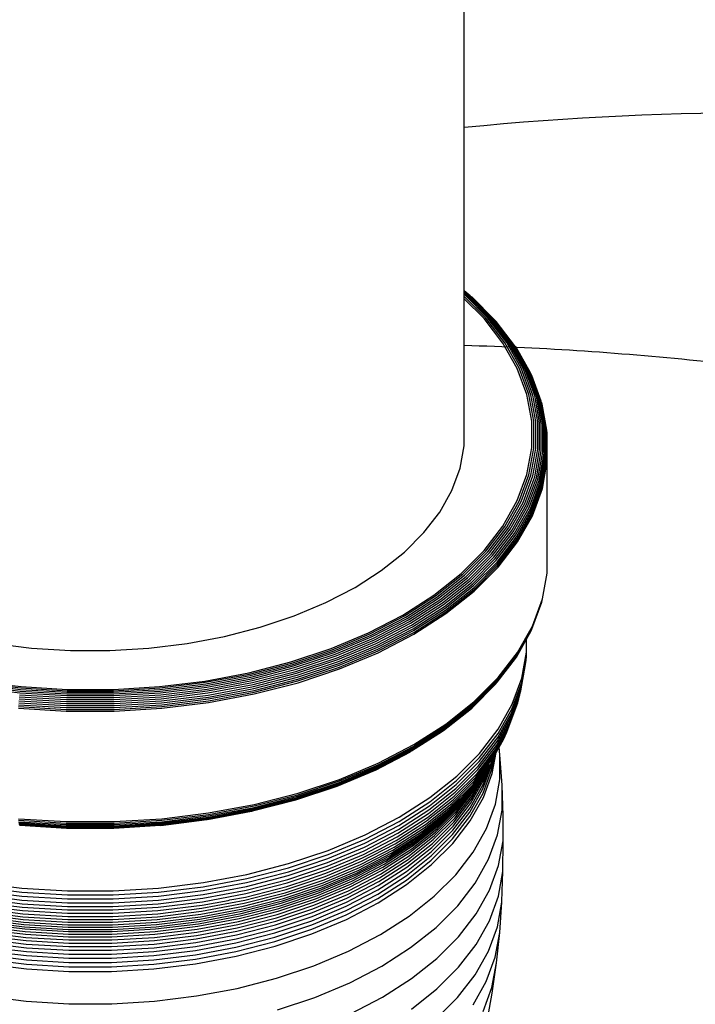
# Model space of a CAD drawing. Extents: x -15981 to -11679, y 2285 to 5601.
# Tile 56 of 103: x -14140 to -14132, y 3225 to 3237. Entities that reach past the tile are written whole.
import ezdxf

# ---------------------------------------------------------------- set-up
doc = ezdxf.new("R2010")
doc.units = 0
doc.header["$MEASUREMENT"] = 0
doc.layers.add('TANK', color=2, linetype='CONTINUOUS')
doc.layers.add('TANK-SLOPE', color=2, linetype='CONTINUOUS')

# ---------------------------------------------------------------- blocks, each defined once
blk = doc.blocks.new('A$C3406478A')
at = {"layer": 'TANK'}
for p, q in [((7.958, 15.327), (7.958, 20.143)), ((8.03, 15.27), (7.958, 15.327)), ((7.958, 15.322), (7.958, 15.327)), ((7.958, 15.314), (7.958, 15.322)), ((8.015, 15.277), (7.958, 15.322)), ((7.958, 15.301), (7.958, 15.314)), ((7.998, 15.282), (7.958, 15.314)), ((7.979, 15.284), (7.958, 15.301)), ((7.958, 15.285), (7.958, 15.301)), ((7.96, 15.283), (7.958, 15.285)), ((7.958, 15.261), (7.958, 15.285)), ((8.219, 15), (7.958, 15.261)), ((7.958, 15.234), (7.958, 15.261)), ((8.241, 15.002), (7.96, 15.283)), ((8.261, 15.002), (7.979, 15.284)), ((8.281, 14.999), (7.998, 15.282)), ((8.299, 14.993), (8.015, 15.277)), ((8.315, 14.985), (8.03, 15.27)), ((8.197, 14.995), (7.958, 15.234)), ((7.958, 13.466), (7.958, 15.234)), ((8.33, 14.974), (8.044, 15.26)), ((8.423, 14.701), (8.197, 14.995)), ((8.446, 14.705), (8.219, 15)), ((8.469, 14.706), (8.241, 15.002)), ((8.49, 14.705), (8.261, 15.002)), ((8.511, 14.7), (8.281, 14.999)), ((8.53, 14.693), (8.299, 14.993)), ((8.547, 14.684), (8.315, 14.985)), ((8.342, 14.961), (8.33, 14.974)), ((8.562, 14.672), (8.342, 14.961)), ((8.595, 14.396), (8.423, 14.701)), ((8.619, 14.398), (8.446, 14.705)), ((8.642, 14.398), (8.469, 14.706)), ((8.665, 14.395), (8.49, 14.705)), ((8.686, 14.39), (8.511, 14.7)), ((8.706, 14.381), (8.53, 14.693)), ((8.723, 14.371), (8.547, 14.684)), ((8.739, 14.358), (8.562, 14.672)), ((8.585, 14.643), (8.575, 14.658)), ((8.752, 14.344), (8.585, 14.643)), ((8.711, 14.082), (8.595, 14.396)), ((8.735, 14.083), (8.619, 14.398)), ((8.759, 14.081), (8.642, 14.398)), ((8.782, 14.077), (8.665, 14.395)), ((8.804, 14.07), (8.686, 14.39)), ((8.824, 14.061), (8.706, 14.381)), ((8.842, 14.049), (8.723, 14.371)), ((8.858, 14.036), (8.739, 14.358)), ((8.871, 14.02), (8.752, 14.344)), ((8.77, 14.31), (8.763, 14.327)), ((8.882, 14.003), (8.77, 14.31)), ((8.769, 13.763), (8.711, 14.082)), ((8.793, 13.762), (8.735, 14.083)), ((8.818, 13.759), (8.759, 14.081)), ((8.841, 13.753), (8.782, 14.077)), ((8.863, 13.745), (8.804, 14.07)), ((8.883, 13.734), (8.824, 14.061)), ((8.901, 13.722), (8.842, 14.049)), ((8.918, 13.707), (8.858, 14.036)), ((8.931, 13.691), (8.871, 14.02)), ((8.942, 13.673), (8.882, 14.003)), ((8.895, 13.966), (8.89, 13.985)), ((8.95, 13.655), (8.895, 13.966)), ((8.769, 13.442), (8.769, 13.763)), ((8.793, 13.44), (8.793, 13.762)), ((8.818, 13.435), (8.818, 13.759)), ((8.841, 13.428), (8.841, 13.753)), ((8.863, 13.418), (8.863, 13.745)), ((8.883, 13.407), (8.883, 13.734)), ((8.901, 13.393), (8.901, 13.722)), ((8.918, 13.377), (8.918, 13.707)), ((8.931, 13.36), (8.931, 13.691)), ((8.942, 13.342), (8.942, 13.673)), ((8.95, 13.323), (8.95, 13.655)), ((8.956, 13.615), (8.955, 13.635)), ((8.955, 13.303), (8.956, 13.615)), ((7.908, 13.196), (7.958, 13.466)), ((8.711, 13.122), (8.769, 13.442)), ((8.735, 13.119), (8.793, 13.44)), ((8.759, 13.113), (8.818, 13.435)), ((8.782, 13.104), (8.841, 13.428)), ((8.804, 13.093), (8.863, 13.418)), ((8.824, 13.08), (8.883, 13.407)), ((8.842, 13.066), (8.901, 13.393)), ((8.858, 13.049), (8.918, 13.377)), ((8.871, 13.031), (8.931, 13.36)), ((8.882, 13.012), (8.942, 13.342)), ((8.89, 12.993), (8.95, 13.323)), ((8.895, 12.972), (8.955, 13.303)), ((8.896, 12.952), (8.956, 13.283)), ((8.956, 13.283), (8.955, 13.303)), ((8.956, 12.06), (8.956, 13.283)), ((7.81, 12.93), (7.908, 13.196)), ((8.595, 12.808), (8.711, 13.122)), ((8.619, 12.803), (8.735, 13.119)), ((8.642, 12.796), (8.759, 13.113)), ((8.665, 12.786), (8.782, 13.104)), ((8.686, 12.774), (8.804, 13.093)), ((8.706, 12.76), (8.824, 13.08)), ((8.723, 12.744), (8.842, 13.066)), ((8.739, 12.726), (8.858, 13.049)), ((8.752, 12.708), (8.871, 13.031)), ((7.665, 12.671), (7.81, 12.93)), ((8.763, 12.688), (8.882, 13.012)), ((8.77, 12.668), (8.89, 12.993)), ((8.775, 12.647), (8.895, 12.972)), ((8.776, 12.627), (8.896, 12.952)), ((8.423, 12.503), (8.595, 12.808)), ((8.446, 12.497), (8.619, 12.803)), ((8.469, 12.488), (8.642, 12.796)), ((8.49, 12.476), (8.665, 12.786)), ((7.473, 12.423), (7.665, 12.671)), ((8.511, 12.463), (8.686, 12.774)), ((8.53, 12.448), (8.706, 12.76)), ((8.547, 12.431), (8.723, 12.744)), ((8.562, 12.412), (8.739, 12.726)), ((8.575, 12.393), (8.752, 12.708)), ((8.585, 12.373), (8.763, 12.688)), ((8.593, 12.352), (8.77, 12.668)), ((8.597, 12.331), (8.775, 12.647)), ((8.599, 12.311), (8.776, 12.627)), ((7.238, 12.187), (7.473, 12.423)), ((8.197, 12.21), (8.423, 12.503)), ((8.219, 12.202), (8.446, 12.497)), ((8.241, 12.192), (8.469, 12.488)), ((8.261, 12.179), (8.49, 12.476)), ((8.281, 12.165), (8.511, 12.463)), ((8.299, 12.148), (8.53, 12.448)), ((8.315, 12.13), (8.547, 12.431)), ((8.33, 12.111), (8.562, 12.412)), ((8.342, 12.091), (8.575, 12.393)), ((8.352, 12.07), (8.585, 12.373)), ((8.359, 12.049), (8.593, 12.352)), ((8.363, 12.028), (8.597, 12.331)), ((8.364, 12.007), (8.599, 12.311)), ((6.961, 11.967), (7.238, 12.187)), ((7.919, 11.932), (8.197, 12.21)), ((7.94, 11.923), (8.219, 12.202)), ((7.96, 11.911), (8.241, 12.192)), ((7.979, 11.897), (8.261, 12.179)), ((7.998, 11.882), (8.281, 12.165)), ((8.015, 11.864), (8.299, 12.148)), ((8.03, 11.845), (8.315, 12.13)), ((8.044, 11.825), (8.33, 12.111)), ((8.055, 11.804), (8.342, 12.091)), ((8.065, 11.783), (8.352, 12.07)), ((6.646, 11.765), (6.961, 11.967)), ((8.071, 11.761), (8.359, 12.049)), ((8.075, 11.74), (8.363, 12.028)), ((8.077, 11.72), (8.364, 12.007)), ((8.955, 11.936), (8.956, 11.956)), ((8.956, 11.956), (8.956, 12.06)), ((7.592, 11.672), (7.919, 11.932)), ((7.611, 11.662), (7.94, 11.923)), ((7.63, 11.649), (7.96, 11.911)), ((7.648, 11.634), (7.979, 11.897)), ((7.665, 11.617), (7.998, 11.882)), ((7.681, 11.599), (8.015, 11.864)), ((7.695, 11.579), (8.03, 11.845)), ((8.896, 11.626), (8.955, 11.936)), ((6.296, 11.583), (6.646, 11.765)), ((7.708, 11.558), (8.044, 11.825)), ((7.719, 11.536), (8.055, 11.804)), ((7.727, 11.514), (8.065, 11.783)), ((7.733, 11.493), (8.071, 11.761)), ((7.737, 11.471), (8.075, 11.74)), ((7.738, 11.451), (8.077, 11.72)), ((7.22, 11.433), (7.592, 11.672)), ((7.238, 11.422), (7.611, 11.662)), ((7.255, 11.408), (7.63, 11.649)), ((7.271, 11.392), (7.648, 11.634)), ((7.287, 11.375), (7.665, 11.617)), ((7.301, 11.355), (7.681, 11.599)), ((8.775, 11.281), (8.895, 11.606)), ((8.776, 11.3), (8.896, 11.626)), ((8.89, 11.586), (8.895, 11.606)), ((5.915, 11.423), (6.296, 11.583)), ((7.314, 11.334), (7.695, 11.579)), ((7.326, 11.313), (7.708, 11.558)), ((7.335, 11.291), (7.719, 11.536)), ((7.343, 11.268), (7.727, 11.514)), ((7.348, 11.246), (7.733, 11.493)), ((8.77, 11.262), (8.89, 11.586)), ((5.507, 11.287), (5.915, 11.423)), ((6.807, 11.219), (7.22, 11.433)), ((6.822, 11.206), (7.238, 11.422)), ((6.838, 11.192), (7.255, 11.408)), ((6.852, 11.175), (7.271, 11.392)), ((6.866, 11.156), (7.287, 11.375)), ((7.352, 11.224), (7.737, 11.471)), ((7.353, 11.204), (7.738, 11.451)), ((5.076, 11.177), (5.507, 11.287)), ((6.879, 11.136), (7.301, 11.355)), ((6.891, 11.114), (7.314, 11.334)), ((6.901, 11.092), (7.326, 11.313)), ((6.909, 11.069), (7.335, 11.291)), ((6.916, 11.046), (7.343, 11.268)), ((6.921, 11.024), (7.348, 11.246)), ((8.593, 10.946), (8.77, 11.262)), ((8.597, 10.965), (8.775, 11.281)), ((8.599, 10.984), (8.776, 11.3)), ((8.707, 11.144), (8.763, 11.244)), ((8.763, 11.244), (8.77, 11.262)), ((4.629, 11.093), (5.076, 11.177)), ((6.357, 11.03), (6.807, 11.219)), ((6.371, 11.017), (6.822, 11.206)), ((6.384, 11.001), (6.838, 11.192)), ((6.396, 10.983), (6.852, 11.175)), ((6.408, 10.964), (6.866, 11.156)), ((6.419, 10.943), (6.879, 11.136)), ((6.924, 11.002), (7.352, 11.224)), ((6.925, 10.981), (7.353, 11.204)), ((8.585, 10.929), (8.707, 11.144)), ((8.707, 10.988), (8.707, 11.144)), ((2.299, 11.093), (2.76, 11.036)), ((2.76, 11.036), (3.228, 11.008)), ((3.228, 11.008), (3.699, 11.008)), ((3.699, 11.008), (4.168, 11.036)), ((4.168, 11.036), (4.629, 11.093)), ((5.876, 10.869), (6.357, 11.03)), ((5.887, 10.855), (6.371, 11.017)), ((6.429, 10.921), (6.891, 11.114)), ((6.438, 10.898), (6.901, 11.092)), ((6.446, 10.875), (6.909, 11.069)), ((6.452, 10.851), (6.916, 11.046)), ((6.456, 10.829), (6.921, 11.024)), ((5.898, 10.839), (6.384, 11.001)), ((5.908, 10.821), (6.396, 10.983)), ((5.918, 10.801), (6.408, 10.964)), ((5.927, 10.779), (6.419, 10.943)), ((5.936, 10.756), (6.429, 10.921)), ((5.943, 10.733), (6.438, 10.898)), ((6.458, 10.807), (6.924, 11.002)), ((6.459, 10.786), (6.925, 10.981)), ((8.352, 10.626), (8.575, 10.913)), ((8.359, 10.643), (8.593, 10.946)), ((8.363, 10.661), (8.597, 10.965)), ((8.364, 10.681), (8.599, 10.984)), ((8.575, 10.913), (8.585, 10.929)), ((8.644, 10.573), (8.701, 10.888)), ((8.648, 10.622), (8.705, 10.938)), ((8.649, 10.673), (8.707, 10.988)), ((8.694, 10.838), (8.701, 10.888)), ((8.701, 10.888), (8.705, 10.938)), ((8.705, 10.938), (8.707, 10.988)), ((5.368, 10.739), (5.876, 10.869)), ((5.376, 10.724), (5.887, 10.855)), ((5.385, 10.707), (5.898, 10.839)), ((5.393, 10.688), (5.908, 10.821)), ((5.401, 10.668), (5.918, 10.801)), ((5.409, 10.646), (5.927, 10.779)), ((5.949, 10.709), (6.446, 10.875)), ((5.954, 10.686), (6.452, 10.851)), ((5.958, 10.663), (6.456, 10.829)), ((5.96, 10.641), (6.458, 10.807)), ((5.961, 10.62), (6.459, 10.786)), ((8.637, 10.523), (8.694, 10.838)), ((4.839, 10.64), (5.368, 10.739)), ((4.845, 10.625), (5.376, 10.724)), ((4.851, 10.607), (5.385, 10.707)), ((4.857, 10.588), (5.393, 10.688)), ((4.863, 10.567), (5.401, 10.668)), ((5.415, 10.622), (5.936, 10.756)), ((5.421, 10.599), (5.943, 10.733)), ((5.426, 10.575), (5.949, 10.709)), ((5.43, 10.551), (5.954, 10.686)), ((5.433, 10.528), (5.958, 10.663)), ((8.075, 10.373), (8.363, 10.661)), ((8.077, 10.393), (8.364, 10.681)), ((8.535, 10.362), (8.649, 10.673)), ((2.065, 10.567), (2.618, 10.499)), ((2.07, 10.588), (2.622, 10.52)), ((2.076, 10.607), (2.625, 10.54)), ((2.083, 10.625), (2.629, 10.557)), ((2.089, 10.64), (2.633, 10.573)), ((2.625, 10.54), (3.183, 10.506)), ((2.629, 10.557), (3.185, 10.524)), ((2.633, 10.573), (3.186, 10.539)), ((3.186, 10.539), (3.742, 10.539)), ((3.742, 10.539), (4.295, 10.573)), ((3.743, 10.524), (4.299, 10.557)), ((3.744, 10.506), (4.302, 10.54)), ((4.295, 10.573), (4.839, 10.64)), ((4.299, 10.557), (4.845, 10.625)), ((4.302, 10.54), (4.851, 10.607)), ((4.306, 10.52), (4.857, 10.588)), ((4.31, 10.499), (4.863, 10.567)), ((4.313, 10.476), (4.868, 10.544)), ((4.868, 10.544), (5.409, 10.646)), ((4.873, 10.521), (5.415, 10.622)), ((4.877, 10.497), (5.421, 10.599)), ((4.881, 10.472), (5.426, 10.575)), ((4.884, 10.448), (5.43, 10.551)), ((5.434, 10.505), (5.96, 10.641)), ((5.435, 10.485), (5.961, 10.62)), ((8.055, 10.324), (8.33, 10.598)), ((8.065, 10.339), (8.352, 10.626)), ((8.071, 10.355), (8.359, 10.643)), ((8.33, 10.598), (8.342, 10.611)), ((8.53, 10.263), (8.644, 10.573)), ((8.534, 10.312), (8.648, 10.622)), ((2.609, 10.428), (3.178, 10.394)), ((2.612, 10.452), (3.179, 10.418)), ((2.615, 10.476), (3.18, 10.442)), ((2.618, 10.499), (3.181, 10.465)), ((2.622, 10.52), (3.182, 10.486)), ((3.179, 10.418), (3.749, 10.418)), ((3.18, 10.442), (3.748, 10.442)), ((3.181, 10.465), (3.747, 10.465)), ((3.182, 10.486), (3.746, 10.486)), ((3.183, 10.506), (3.744, 10.506)), ((3.185, 10.524), (3.743, 10.524)), ((3.746, 10.486), (4.306, 10.52)), ((3.747, 10.465), (4.31, 10.499)), ((3.748, 10.442), (4.313, 10.476)), ((3.749, 10.418), (4.316, 10.452)), ((3.75, 10.394), (4.318, 10.428)), ((4.316, 10.452), (4.873, 10.521)), ((4.318, 10.428), (4.877, 10.497)), ((4.32, 10.404), (4.881, 10.472)), ((4.322, 10.379), (4.884, 10.448)), ((4.323, 10.356), (4.886, 10.425)), ((4.886, 10.425), (5.433, 10.528)), ((4.887, 10.403), (5.434, 10.505)), ((4.887, 10.382), (5.435, 10.485)), ((8.502, 10.118), (8.615, 10.426)), ((8.514, 10.165), (8.627, 10.474)), ((8.523, 10.214), (8.637, 10.523)), ((8.6, 10.379), (8.615, 10.426)), ((8.615, 10.426), (8.627, 10.474)), ((8.627, 10.474), (8.637, 10.523)), ((2.603, 10.313), (3.176, 10.278)), ((2.604, 10.356), (3.176, 10.321)), ((2.604, 10.334), (3.176, 10.299)), ((2.606, 10.379), (3.177, 10.345)), ((2.607, 10.404), (3.177, 10.369)), ((3.176, 10.321), (3.751, 10.321)), ((3.176, 10.299), (3.752, 10.299)), ((3.177, 10.369), (3.75, 10.369)), ((3.177, 10.345), (3.751, 10.345)), ((3.178, 10.394), (3.75, 10.394)), ((3.75, 10.369), (4.32, 10.404)), ((3.751, 10.345), (4.322, 10.379)), ((3.751, 10.321), (4.323, 10.356)), ((3.752, 10.299), (4.324, 10.334)), ((3.752, 10.278), (4.324, 10.313)), ((4.324, 10.334), (4.887, 10.403)), ((4.324, 10.313), (4.887, 10.382)), ((7.708, 10.045), (8.044, 10.312)), ((7.719, 10.056), (8.055, 10.324)), ((7.727, 10.071), (8.065, 10.339)), ((7.733, 10.087), (8.071, 10.355)), ((7.737, 10.105), (8.075, 10.373)), ((7.738, 10.124), (8.077, 10.393)), ((8.364, 10.011), (8.534, 10.312)), ((8.365, 10.061), (8.535, 10.362)), ((8.487, 10.071), (8.6, 10.379)), ((3.176, 10.278), (3.752, 10.278)), ((8.354, 9.913), (8.523, 10.214)), ((8.36, 9.961), (8.53, 10.263)), ((7.335, 9.811), (7.719, 10.056)), ((7.343, 9.824), (7.727, 10.071)), ((7.348, 9.84), (7.733, 10.087)), ((7.352, 9.858), (7.737, 10.105)), ((7.353, 9.877), (7.738, 10.124)), ((8.142, 9.771), (8.365, 10.061)), ((8.319, 9.772), (8.487, 10.071)), ((8.333, 9.818), (8.502, 10.118)), ((8.344, 9.865), (8.514, 10.165)), ((8.47, 10.026), (8.487, 10.071)), ((7.326, 9.8), (7.695, 10.036)), ((7.695, 10.036), (7.708, 10.045)), ((8.137, 9.672), (8.36, 9.961)), ((8.14, 9.721), (8.364, 10.011)), ((8.302, 9.728), (8.47, 10.026)), ((8.377, 9.847), (8.428, 9.938)), ((8.428, 9.938), (8.45, 9.981)), ((8.45, 9.981), (8.47, 10.026)), ((6.916, 9.602), (7.343, 9.824)), ((6.921, 9.618), (7.348, 9.84)), ((6.924, 9.635), (7.352, 9.858)), ((6.925, 9.654), (7.353, 9.877)), ((8.122, 9.576), (8.344, 9.865)), ((8.131, 9.623), (8.354, 9.913)), ((8.341, 9.783), (8.377, 9.847)), ((8.387, 9.754), (8.377, 9.847)), ((6.891, 9.571), (7.314, 9.791)), ((6.901, 9.579), (7.326, 9.8)), ((6.909, 9.589), (7.335, 9.811)), ((7.866, 9.446), (8.14, 9.721)), ((7.867, 9.496), (8.142, 9.771)), ((8.082, 9.442), (8.302, 9.728)), ((8.097, 9.485), (8.304, 9.752)), ((8.111, 9.53), (8.333, 9.818)), ((8.289, 9.635), (8.305, 9.718)), ((8.291, 9.583), (8.32, 9.746)), ((8.294, 9.699), (8.305, 9.718)), ((8.295, 9.53), (8.341, 9.783)), ((8.304, 9.752), (8.306, 9.755)), ((8.305, 9.718), (8.32, 9.746)), ((8.306, 9.755), (8.319, 9.772)), ((8.32, 9.746), (8.341, 9.783)), ((8.412, 9.388), (8.387, 9.754)), ((8.387, 9.457), (8.387, 9.754)), ((6.446, 9.395), (6.909, 9.589)), ((6.452, 9.407), (6.916, 9.602)), ((6.456, 9.423), (6.921, 9.618)), ((6.458, 9.44), (6.924, 9.635)), ((6.459, 9.459), (6.925, 9.654)), ((7.856, 9.349), (8.131, 9.623)), ((7.862, 9.397), (8.137, 9.672)), ((8.043, 9.359), (8.262, 9.642)), ((8.064, 9.399), (8.283, 9.684)), ((8.183, 9.346), (8.289, 9.635)), ((8.185, 9.398), (8.292, 9.686)), ((8.191, 9.449), (8.262, 9.642)), ((8.199, 9.499), (8.238, 9.602)), ((8.222, 9.577), (8.238, 9.602)), ((8.238, 9.602), (8.262, 9.642)), ((8.283, 9.684), (8.294, 9.699)), ((8.292, 9.686), (8.294, 9.699)), ((6.429, 9.377), (6.879, 9.566)), ((6.438, 9.385), (6.901, 9.579)), ((6.879, 9.566), (6.891, 9.571)), ((7.544, 9.239), (7.867, 9.496)), ((7.825, 9.213), (8.097, 9.485)), ((7.838, 9.257), (8.111, 9.53)), ((7.848, 9.303), (8.122, 9.576)), ((7.995, 9.282), (8.154, 9.486)), ((8.02, 9.319), (8.154, 9.486)), ((8.041, 9.217), (8.199, 9.499)), ((8.052, 9.266), (8.211, 9.548)), ((8.066, 9.313), (8.193, 9.538)), ((8.084, 9.359), (8.154, 9.486)), ((8.128, 9.445), (8.154, 9.486)), ((8.154, 9.486), (8.184, 9.525)), ((8.184, 9.294), (8.291, 9.583)), ((8.184, 9.525), (8.193, 9.538)), ((8.189, 9.241), (8.295, 9.53)), ((8.193, 9.538), (8.212, 9.563)), ((8.211, 9.548), (8.222, 9.577)), ((8.212, 9.563), (8.222, 9.577)), ((5.936, 9.213), (6.429, 9.377)), ((5.943, 9.22), (6.438, 9.385)), ((5.949, 9.229), (6.446, 9.395)), ((5.954, 9.242), (6.452, 9.407)), ((5.958, 9.257), (6.456, 9.423)), ((5.96, 9.274), (6.458, 9.44)), ((5.961, 9.293), (6.459, 9.459)), ((7.534, 9.093), (7.856, 9.349)), ((7.54, 9.141), (7.862, 9.397)), ((7.543, 9.189), (7.866, 9.446)), ((7.774, 9.09), (8.043, 9.359)), ((7.793, 9.129), (8.064, 9.399)), ((7.81, 9.17), (8.082, 9.442)), ((7.873, 9.085), (8.084, 9.359)), ((7.893, 9.128), (8.105, 9.403)), ((7.915, 9.17), (8.128, 9.445)), ((8.027, 9.117), (8.185, 9.398)), ((8.032, 9.167), (8.191, 9.449)), ((8.333, 9.16), (8.387, 9.457)), ((8.412, 9.088), (8.412, 9.388)), ((8.424, 9.02), (8.412, 9.388)), ((5.426, 9.095), (5.949, 9.229)), ((5.43, 9.107), (5.954, 9.242)), ((5.433, 9.122), (5.958, 9.257)), ((5.434, 9.139), (5.96, 9.274)), ((5.435, 9.158), (5.961, 9.293)), ((7.176, 9.004), (7.544, 9.239)), ((7.517, 9.002), (7.838, 9.257)), ((7.527, 9.047), (7.848, 9.303)), ((7.704, 8.981), (7.968, 9.246)), ((7.729, 9.016), (7.995, 9.282)), ((7.753, 9.052), (8.02, 9.319)), ((7.843, 8.994), (8.052, 9.266)), ((7.857, 9.041), (8.066, 9.313)), ((8.025, 9.065), (8.183, 9.346)), ((8.026, 9.013), (8.184, 9.294)), ((8.03, 8.96), (8.189, 9.241)), ((4.886, 9.019), (5.433, 9.122)), ((4.887, 9.055), (5.435, 9.158)), ((4.887, 9.036), (5.434, 9.139)), ((5.415, 9.079), (5.936, 9.213)), ((5.421, 9.085), (5.943, 9.22)), ((7.172, 8.905), (7.54, 9.141)), ((7.175, 8.954), (7.543, 9.189)), ((7.476, 8.877), (7.793, 9.129)), ((7.492, 8.917), (7.81, 9.17)), ((7.53, 8.979), (7.825, 9.213)), ((7.633, 8.868), (7.893, 9.128)), ((7.654, 8.908), (7.915, 9.17)), ((7.678, 8.946), (7.94, 9.209)), ((7.819, 8.847), (8.027, 9.117)), ((7.824, 8.897), (8.032, 9.167)), ((7.832, 8.946), (8.041, 9.217)), ((8.225, 8.869), (8.333, 9.16)), ((4.32, 8.924), (4.881, 8.992)), ((4.322, 8.935), (4.884, 9.004)), ((4.323, 8.95), (4.886, 9.019)), ((4.324, 8.986), (4.887, 9.055)), ((4.324, 8.967), (4.887, 9.036)), ((4.873, 8.977), (5.401, 9.076)), ((4.877, 8.983), (5.421, 9.085)), ((4.881, 8.992), (5.426, 9.095)), ((4.884, 9.004), (5.43, 9.107)), ((5.401, 9.076), (5.408, 9.077)), ((5.408, 9.077), (5.415, 9.079)), ((6.768, 8.791), (7.176, 9.004)), ((7.152, 8.768), (7.517, 9.002)), ((7.161, 8.812), (7.527, 9.047)), ((7.167, 8.858), (7.534, 9.093)), ((7.416, 8.767), (7.729, 9.016)), ((7.438, 8.802), (7.753, 9.052)), ((7.458, 8.838), (7.774, 9.09)), ((7.586, 8.737), (7.843, 8.994)), ((7.599, 8.783), (7.857, 9.041)), ((7.614, 8.826), (7.873, 9.085)), ((7.817, 8.795), (8.025, 9.065)), ((7.818, 8.743), (8.026, 9.013)), ((8.358, 8.791), (8.412, 9.088)), ((8.424, 8.72), (8.424, 9.02)), ((2.603, 8.986), (3.176, 8.951)), ((2.604, 8.967), (3.176, 8.932)), ((2.604, 8.95), (3.176, 8.915)), ((2.606, 8.935), (3.177, 8.901)), ((2.607, 8.924), (3.177, 8.889)), ((2.609, 8.915), (3.178, 8.88)), ((2.615, 8.906), (2.618, 8.907)), ((2.618, 8.907), (3.18, 8.872)), ((2.618, 8.907), (3.179, 8.875)), ((3.176, 8.951), (3.752, 8.951)), ((3.176, 8.932), (3.752, 8.932)), ((3.176, 8.915), (3.187, 8.915)), ((3.177, 8.901), (3.751, 8.901)), ((3.177, 8.889), (3.75, 8.889)), ((3.178, 8.88), (3.75, 8.88)), ((3.179, 8.875), (3.749, 8.875)), ((3.187, 8.915), (3.741, 8.915)), ((3.741, 8.915), (3.751, 8.915)), ((3.748, 8.872), (4.31, 8.907)), ((3.749, 8.875), (4.31, 8.907)), ((3.75, 8.889), (4.32, 8.924)), ((3.75, 8.88), (4.318, 8.915)), ((3.751, 8.915), (4.323, 8.95)), ((3.751, 8.901), (4.322, 8.935)), ((3.752, 8.951), (4.324, 8.986)), ((3.752, 8.932), (4.324, 8.967)), ((4.31, 8.907), (4.313, 8.906)), ((4.313, 8.906), (4.863, 8.975)), ((4.313, 8.906), (4.316, 8.909)), ((4.316, 8.909), (4.863, 8.975)), ((4.318, 8.915), (4.877, 8.983)), ((4.863, 8.975), (4.868, 8.974)), ((4.868, 8.974), (4.873, 8.977)), ((6.764, 8.693), (7.172, 8.905)), ((6.767, 8.742), (7.175, 8.954)), ((7.114, 8.645), (7.476, 8.877)), ((7.129, 8.684), (7.492, 8.917)), ((7.209, 8.769), (7.396, 8.887)), ((7.346, 8.664), (7.654, 8.908)), ((7.368, 8.7), (7.678, 8.946)), ((7.393, 8.734), (7.704, 8.981)), ((7.396, 8.887), (7.398, 8.89)), ((7.398, 8.89), (7.505, 8.959)), ((7.505, 8.959), (7.528, 8.975)), ((7.528, 8.975), (7.53, 8.979)), ((7.568, 8.641), (7.824, 8.897)), ((7.575, 8.69), (7.832, 8.946)), ((7.822, 8.69), (8.03, 8.96)), ((3.18, 8.872), (3.748, 8.872)), ((6.323, 8.605), (6.768, 8.791)), ((6.746, 8.557), (7.152, 8.768)), ((6.754, 8.601), (7.161, 8.812)), ((6.76, 8.646), (7.167, 8.858)), ((7.06, 8.539), (7.416, 8.767)), ((7.08, 8.572), (7.438, 8.802)), ((7.098, 8.608), (7.458, 8.838)), ((7.141, 8.725), (7.205, 8.765)), ((7.205, 8.765), (7.209, 8.769)), ((7.295, 8.542), (7.599, 8.783)), ((7.31, 8.584), (7.614, 8.826)), ((7.327, 8.625), (7.633, 8.868)), ((7.561, 8.54), (7.817, 8.795)), ((7.563, 8.591), (7.819, 8.847)), ((8.066, 8.586), (8.225, 8.869)), ((8.25, 8.498), (8.358, 8.791)), ((6.316, 8.46), (6.76, 8.646)), ((6.32, 8.507), (6.764, 8.693)), ((6.322, 8.555), (6.767, 8.742)), ((6.713, 8.436), (7.114, 8.645)), ((6.725, 8.475), (7.129, 8.684)), ((6.968, 8.634), (6.972, 8.637)), ((6.972, 8.637), (7.141, 8.725)), ((6.997, 8.44), (7.346, 8.664)), ((7.017, 8.475), (7.368, 8.7)), ((7.039, 8.507), (7.393, 8.734)), ((7.267, 8.402), (7.568, 8.641)), ((7.274, 8.45), (7.575, 8.69)), ((7.283, 8.497), (7.586, 8.737)), ((7.562, 8.487), (7.818, 8.743)), ((7.566, 8.434), (7.822, 8.69)), ((8.37, 8.422), (8.424, 8.72)), ((8.423, 8.352), (8.424, 8.72)), ((5.847, 8.446), (6.323, 8.605)), ((5.847, 8.396), (6.322, 8.555)), ((6.304, 8.372), (6.746, 8.557)), ((6.311, 8.415), (6.754, 8.601)), ((6.664, 8.333), (7.06, 8.539)), ((6.682, 8.365), (7.08, 8.572)), ((6.698, 8.4), (7.098, 8.608)), ((6.737, 8.515), (6.968, 8.634)), ((6.95, 8.32), (7.295, 8.542)), ((6.963, 8.362), (7.31, 8.584)), ((6.979, 8.402), (7.327, 8.625)), ((7.261, 8.301), (7.561, 8.54)), ((7.262, 8.352), (7.563, 8.591)), ((7.856, 8.313), (8.066, 8.586)), ((5.345, 8.317), (5.847, 8.446)), ((5.837, 8.257), (6.311, 8.415)), ((5.842, 8.302), (6.316, 8.46)), ((5.845, 8.348), (6.32, 8.507)), ((6.263, 8.217), (6.698, 8.4)), ((6.275, 8.253), (6.713, 8.436)), ((6.287, 8.29), (6.725, 8.475)), ((6.296, 8.33), (6.627, 8.468)), ((6.592, 8.201), (6.979, 8.402)), ((6.608, 8.237), (6.997, 8.44)), ((6.626, 8.271), (7.017, 8.475)), ((6.627, 8.468), (6.633, 8.472)), ((6.633, 8.472), (6.737, 8.515)), ((6.645, 8.303), (7.039, 8.507)), ((6.924, 8.182), (7.267, 8.402)), ((6.93, 8.23), (7.274, 8.45)), ((6.939, 8.276), (7.283, 8.497)), ((7.262, 8.248), (7.562, 8.487)), ((7.265, 8.195), (7.566, 8.434)), ((8.089, 8.213), (8.25, 8.498)), ((8.262, 8.128), (8.37, 8.422)), ((4.823, 8.219), (5.345, 8.317)), ((5.341, 8.173), (5.842, 8.302)), ((5.343, 8.219), (5.845, 8.348)), ((5.345, 8.267), (5.847, 8.396)), ((5.817, 8.134), (6.287, 8.29)), ((5.832, 8.214), (6.304, 8.372)), ((6.11, 8.268), (6.296, 8.33)), ((6.217, 8.123), (6.645, 8.303)), ((6.234, 8.152), (6.664, 8.333)), ((6.249, 8.184), (6.682, 8.365)), ((6.566, 8.121), (6.95, 8.32)), ((6.578, 8.162), (6.963, 8.362)), ((6.919, 8.081), (7.261, 8.301)), ((6.92, 8.132), (7.262, 8.352)), ((7.598, 8.055), (7.856, 8.313)), ((8.369, 8.054), (8.423, 8.352)), ((8.41, 7.992), (8.423, 8.352)), ((2.105, 8.219), (2.643, 8.153)), ((2.105, 8.169), (2.643, 8.103)), ((4.285, 8.153), (4.823, 8.219)), ((4.285, 8.103), (4.822, 8.169)), ((4.819, 8.075), (5.341, 8.173)), ((4.821, 8.122), (5.343, 8.219)), ((4.822, 8.169), (5.345, 8.267)), ((5.328, 8.045), (5.825, 8.173)), ((5.333, 8.086), (5.832, 8.214)), ((5.337, 8.129), (5.837, 8.257)), ((5.785, 8.029), (6.249, 8.184)), ((5.797, 8.062), (6.263, 8.217)), ((5.807, 8.097), (6.275, 8.253)), ((5.825, 8.173), (6.094, 8.261)), ((6.094, 8.261), (6.11, 8.268)), ((6.171, 8.024), (6.592, 8.201)), ((6.185, 8.06), (6.608, 8.237)), ((6.2, 8.093), (6.626, 8.271)), ((6.543, 7.984), (6.924, 8.182)), ((6.549, 8.032), (6.93, 8.23)), ((6.557, 8.077), (6.939, 8.276)), ((6.919, 8.029), (7.262, 8.248)), ((6.923, 7.975), (7.265, 8.195)), ((7.879, 7.939), (8.089, 8.213)), ((2.106, 8.122), (2.643, 8.056)), ((2.108, 8.075), (2.644, 8.009)), ((2.643, 8.153), (3.189, 8.12)), ((2.643, 8.103), (3.189, 8.07)), ((2.643, 8.056), (3.189, 8.022)), ((3.189, 8.12), (3.739, 8.12)), ((3.189, 8.07), (3.739, 8.07)), ((3.738, 8.022), (4.284, 8.056)), ((3.739, 8.12), (4.285, 8.153)), ((3.739, 8.07), (4.285, 8.103)), ((4.283, 8.009), (4.819, 8.075)), ((4.284, 8.056), (4.821, 8.122)), ((4.814, 7.988), (5.333, 8.086)), ((4.817, 8.031), (5.337, 8.129)), ((5.143, 8.011), (5.328, 8.045)), ((5.306, 7.936), (5.797, 8.062)), ((5.314, 7.97), (5.807, 8.097)), ((5.321, 8.006), (5.817, 8.134)), ((5.732, 7.909), (6.185, 8.06)), ((5.745, 7.941), (6.2, 8.093)), ((5.759, 7.971), (6.217, 8.123)), ((5.773, 7.999), (6.234, 8.152)), ((6.14, 7.903), (6.557, 8.077)), ((6.149, 7.946), (6.566, 8.121)), ((6.159, 7.986), (6.578, 8.162)), ((6.539, 7.884), (6.919, 8.081)), ((6.54, 7.935), (6.92, 8.132)), ((7.295, 7.814), (7.598, 8.055)), ((8.101, 7.843), (8.262, 8.128)), ((8.261, 7.76), (8.369, 8.054)), ((2.111, 8.031), (2.646, 7.965)), ((2.114, 7.988), (2.648, 7.923)), ((2.118, 7.948), (2.65, 7.883)), ((2.644, 8.009), (3.19, 7.976)), ((2.646, 7.965), (3.19, 7.932)), ((3.189, 8.022), (3.738, 8.022)), ((3.19, 7.976), (3.738, 7.976)), ((3.19, 7.932), (3.737, 7.932)), ((3.737, 7.932), (4.282, 7.965)), ((3.738, 7.976), (4.283, 8.009)), ((4.277, 7.883), (4.81, 7.948)), ((4.28, 7.923), (4.814, 7.988)), ((4.282, 7.965), (4.817, 8.031)), ((4.794, 7.84), (5.306, 7.936)), ((4.8, 7.874), (5.314, 7.97)), ((4.805, 7.91), (5.321, 8.006)), ((4.81, 7.948), (5.123, 8.005)), ((5.123, 8.005), (5.143, 8.011)), ((5.264, 7.818), (5.745, 7.941)), ((5.276, 7.846), (5.759, 7.971)), ((5.286, 7.874), (5.773, 7.999)), ((5.296, 7.903), (5.785, 8.029)), ((5.702, 7.797), (6.149, 7.946)), ((5.711, 7.837), (6.159, 7.986)), ((5.721, 7.874), (6.171, 8.024)), ((6.126, 7.761), (6.54, 7.935)), ((6.129, 7.81), (6.543, 7.984)), ((6.134, 7.858), (6.549, 8.032)), ((6.539, 7.831), (6.919, 8.029)), ((6.542, 7.777), (6.923, 7.975)), ((7.619, 7.68), (7.879, 7.939)), ((8.356, 7.687), (8.41, 7.985)), ((8.384, 7.619), (8.41, 7.985)), ((8.41, 7.985), (8.41, 7.992)), ((2.122, 7.91), (2.653, 7.845)), ((2.128, 7.874), (2.656, 7.809)), ((2.134, 7.84), (2.66, 7.775)), ((2.648, 7.923), (3.191, 7.89)), ((2.65, 7.883), (3.192, 7.85)), ((2.653, 7.845), (3.193, 7.812)), ((2.656, 7.809), (3.194, 7.776)), ((3.191, 7.89), (3.737, 7.89)), ((3.192, 7.85), (3.736, 7.85)), ((3.193, 7.812), (3.735, 7.812)), ((3.734, 7.776), (4.271, 7.809)), ((3.735, 7.812), (4.275, 7.845)), ((3.736, 7.85), (4.277, 7.883)), ((3.737, 7.89), (4.28, 7.923)), ((4.268, 7.775), (4.794, 7.84)), ((4.271, 7.809), (4.8, 7.874)), ((4.275, 7.845), (4.805, 7.91)), ((4.764, 7.724), (5.264, 7.818)), ((4.772, 7.752), (5.276, 7.846)), ((4.78, 7.779), (5.286, 7.874)), ((4.787, 7.808), (5.296, 7.903)), ((5.237, 7.715), (5.711, 7.837)), ((5.245, 7.752), (5.721, 7.874)), ((5.254, 7.786), (5.732, 7.909)), ((5.685, 7.662), (6.129, 7.81)), ((5.689, 7.709), (6.134, 7.858)), ((5.695, 7.754), (6.14, 7.903)), ((6.125, 7.71), (6.539, 7.884)), ((6.125, 7.658), (6.539, 7.831)), ((6.95, 7.593), (7.295, 7.814)), ((7.89, 7.568), (8.101, 7.843)), ((2.14, 7.808), (2.664, 7.744)), ((2.147, 7.779), (2.668, 7.715)), ((2.155, 7.752), (2.673, 7.688)), ((2.163, 7.724), (2.678, 7.661)), ((2.171, 7.693), (2.682, 7.63)), ((2.66, 7.775), (3.195, 7.743)), ((2.664, 7.744), (3.196, 7.711)), ((2.668, 7.715), (3.198, 7.683)), ((3.194, 7.776), (3.734, 7.776)), ((3.195, 7.743), (3.733, 7.743)), ((3.196, 7.711), (3.731, 7.711)), ((3.73, 7.683), (4.259, 7.715)), ((3.731, 7.711), (4.264, 7.744)), ((3.733, 7.743), (4.268, 7.775)), ((4.245, 7.63), (4.757, 7.693)), ((4.25, 7.661), (4.764, 7.724)), ((4.255, 7.688), (4.772, 7.752)), ((4.259, 7.715), (4.78, 7.779)), ((4.264, 7.744), (4.787, 7.808)), ((4.745, 7.623), (5.237, 7.715)), ((4.75, 7.659), (5.245, 7.752)), ((4.757, 7.693), (5.254, 7.786)), ((5.221, 7.589), (5.689, 7.709)), ((5.225, 7.633), (5.695, 7.754)), ((5.231, 7.675), (5.702, 7.797)), ((5.682, 7.563), (6.125, 7.71)), ((5.683, 7.614), (6.126, 7.761)), ((6.128, 7.604), (6.542, 7.777)), ((8.1, 7.475), (8.261, 7.76)), ((2.177, 7.659), (2.686, 7.597)), ((2.183, 7.623), (2.69, 7.56)), ((2.188, 7.583), (2.693, 7.521)), ((2.673, 7.688), (3.199, 7.656)), ((2.678, 7.661), (3.201, 7.629)), ((2.682, 7.63), (3.202, 7.599)), ((2.686, 7.597), (3.204, 7.565)), ((3.198, 7.683), (3.73, 7.683)), ((3.199, 7.656), (3.728, 7.656)), ((3.201, 7.629), (3.727, 7.629)), ((3.202, 7.599), (3.725, 7.599)), ((3.724, 7.565), (4.241, 7.597)), ((3.725, 7.599), (4.245, 7.63)), ((3.727, 7.629), (4.25, 7.661)), ((3.728, 7.656), (4.255, 7.688)), ((4.235, 7.521), (4.74, 7.583)), ((4.238, 7.56), (4.745, 7.623)), ((4.241, 7.597), (4.75, 7.659)), ((4.733, 7.497), (5.221, 7.589)), ((4.736, 7.542), (5.225, 7.633)), ((4.74, 7.583), (5.231, 7.675)), ((5.215, 7.493), (5.683, 7.614)), ((5.217, 7.542), (5.685, 7.662)), ((5.682, 7.51), (6.125, 7.658)), ((5.685, 7.456), (6.128, 7.604)), ((6.566, 7.394), (6.95, 7.593)), ((7.314, 7.438), (7.619, 7.68)), ((8.248, 7.395), (8.356, 7.687)), ((8.33, 7.322), (8.384, 7.619)), ((8.345, 7.253), (8.384, 7.619)), ((2.192, 7.542), (2.695, 7.48)), ((2.195, 7.497), (2.697, 7.436)), ((2.69, 7.56), (3.205, 7.529)), ((2.693, 7.521), (3.206, 7.49)), ((2.695, 7.48), (3.207, 7.449)), ((3.204, 7.565), (3.724, 7.565)), ((3.205, 7.529), (3.723, 7.529)), ((3.206, 7.49), (3.722, 7.49)), ((3.721, 7.449), (4.233, 7.48)), ((3.722, 7.49), (4.235, 7.521)), ((3.723, 7.529), (4.238, 7.56)), ((4.231, 7.436), (4.733, 7.497)), ((4.233, 7.48), (4.736, 7.542)), ((4.729, 7.402), (5.215, 7.493)), ((4.73, 7.451), (5.217, 7.542)), ((5.215, 7.443), (5.682, 7.563)), ((5.215, 7.39), (5.682, 7.51)), ((5.217, 7.335), (5.685, 7.456)), ((7.63, 7.308), (7.89, 7.568)), ((7.889, 7.201), (8.1, 7.475)), ((2.197, 7.451), (2.698, 7.389)), ((2.199, 7.402), (2.699, 7.341)), ((2.199, 7.351), (2.7, 7.29)), ((2.697, 7.436), (3.207, 7.405)), ((2.698, 7.389), (3.208, 7.358)), ((2.699, 7.341), (3.208, 7.31)), ((3.207, 7.449), (3.721, 7.449)), ((3.207, 7.405), (3.72, 7.405)), ((3.208, 7.358), (3.72, 7.358)), ((3.72, 7.405), (4.231, 7.436)), ((3.72, 7.358), (4.229, 7.389)), ((3.72, 7.31), (4.228, 7.341)), ((4.228, 7.341), (4.729, 7.402)), ((4.228, 7.29), (4.728, 7.351)), ((4.229, 7.389), (4.73, 7.451)), ((4.728, 7.351), (5.215, 7.443)), ((4.729, 7.299), (5.215, 7.39)), ((4.73, 7.244), (5.217, 7.335)), ((6.149, 7.219), (6.566, 7.394)), ((6.967, 7.215), (7.314, 7.438)), ((8.088, 7.11), (8.248, 7.395)), ((2.198, 7.244), (2.699, 7.183)), ((2.199, 7.299), (2.699, 7.237)), ((2.699, 7.237), (3.208, 7.206)), ((2.7, 7.29), (3.208, 7.259)), ((3.208, 7.31), (3.72, 7.31)), ((3.208, 7.259), (3.72, 7.259)), ((3.72, 7.259), (4.228, 7.29)), ((3.72, 7.206), (4.228, 7.237)), ((4.228, 7.237), (4.729, 7.299)), ((4.229, 7.183), (4.73, 7.244)), ((5.702, 7.07), (6.149, 7.219)), ((7.324, 7.066), (7.63, 7.308)), ((8.223, 7.031), (8.33, 7.322)), ((8.291, 6.959), (8.345, 7.253)), ((8.293, 6.889), (8.345, 7.253)), ((2.699, 7.183), (3.208, 7.152)), ((3.208, 7.206), (3.72, 7.206)), ((3.208, 7.152), (3.72, 7.152)), ((3.72, 7.152), (4.229, 7.183)), ((6.582, 7.015), (6.967, 7.215)), ((7.629, 6.941), (7.889, 7.201)), ((7.877, 6.836), (8.088, 7.11)), ((5.23, 6.948), (5.702, 7.07)), ((6.162, 6.839), (6.582, 7.015)), ((6.976, 6.843), (7.324, 7.066)), ((8.063, 6.748), (8.223, 7.031)), ((4.74, 6.856), (5.23, 6.948)), ((7.324, 6.698), (7.629, 6.941)), ((8.185, 6.671), (8.291, 6.959)), ((8.24, 6.599), (8.293, 6.889)), ((2.188, 6.856), (2.693, 6.794)), ((2.693, 6.794), (3.206, 6.763)), ((3.206, 6.763), (3.722, 6.763)), ((3.722, 6.763), (4.235, 6.794)), ((4.235, 6.794), (4.74, 6.856)), ((5.713, 6.689), (6.162, 6.839)), ((6.59, 6.642), (6.976, 6.843)), ((7.618, 6.577), (7.877, 6.836))]:
    blk.add_line(p, q, dxfattribs=at)

msp = doc.modelspace()

# ---------------------------------------------------------------- linework, layer by layer
at = {"layer": 'TANK', "elevation": 0}
for points in [[(-14020.148, 3060.947, 0.085441), (-14015.775, 3088.12, 0.071312), (-14021.358, 3124.254, 0.019282), (-14026.328, 3138.568, 0.038312), (-14039.393, 3165.655, 0.044515), (-14059.495, 3194.204, 0.013151), (-14066.388, 3201.906, 0.071312), (-14094.998, 3224.673, 0.106395), (-14127.425, 3235.339, 0.051098), (-14135.011, 3235.367, 0.051098)], [(-14135.011, 3232.752, -0.019436), (-14132.126, 3232.559, -0.106395), (-14099.699, 3221.893, -0.071312), (-14071.089, 3199.126, -0.016688), (-14062.45, 3189.261, -0.040957), (-14044.093, 3162.875, -0.038238), (-14031.05, 3135.841, -0.019356), (-14026.059, 3121.474, -0.071312), (-14020.476, 3085.339, -0.085174), (-14024.821, 3058.248)]]:
    msp.add_lwpolyline(points, format="xyb", dxfattribs=at)

# ---------------------------------------------------------------- block references
at = {"layer": 'TANK-SLOPE'}
msp.add_blockref('A$C3406478A', (-14142.969, 3218.077, 0), dxfattribs=at)

doc.saveas('drawing.dxf')
